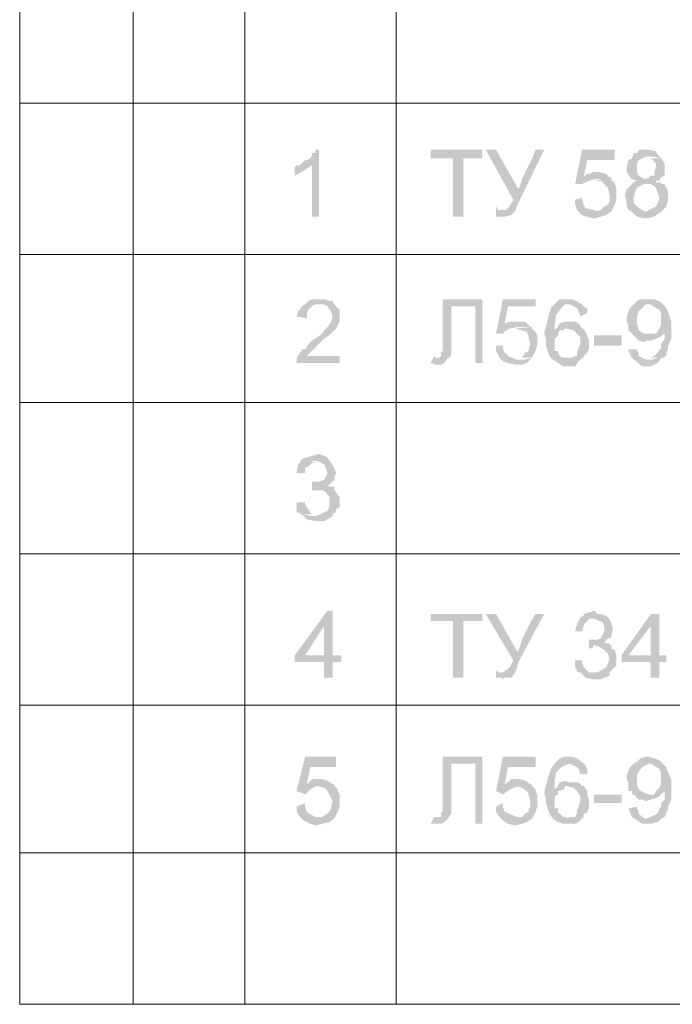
# Model space of a CAD drawing. Extents: x 4085 to 16488, y -65 to 12615.
# Tile 211 of 229: x 15801 to 15835, y 11621 to 11672. Entities that reach past the tile are written whole.
import ezdxf

# ---------------------------------------------------------------- set-up
doc = ezdxf.new("R2010")
doc.units = 0
doc.header["$MEASUREMENT"] = 0
doc.linetypes.add('CONTI', pattern=[0])
doc.layers.get('0').update_dxf_attribs({"color": 250, "linetype": 'CONTI'})

msp = doc.modelspace()

# ---------------------------------------------------------------- hatches: boundary and pattern name
at = {"linetype": 'ByBlock', "lineweight": 15, "transparency": 33554676}
for points in [[(15816.633, 11665.254), (15816.456, 11665.254), (15816.456, 11665.077), (15816.279, 11665.077), (15816.279, 11664.988), (15816.19, 11664.811), (15816.013, 11664.722), (15815.925, 11664.722), (15815.748, 11664.545), (15815.659, 11664.457), (15816.279, 11664.457), (15816.279, 11661.8), (15816.633, 11661.8)], [(15825.046, 11665.254), (15822.39, 11665.254), (15822.39, 11664.811), (15823.541, 11664.811), (15823.541, 11661.8), (15824.072, 11661.8), (15824.072, 11664.811), (15825.046, 11664.811)], [(15825.755, 11665.254), (15825.224, 11665.254), (15826.641, 11662.685), (15826.906, 11663.217)], [(15828.235, 11665.254), (15827.792, 11665.254), (15827.615, 11664.811), (15827.438, 11664.457), (15827.26, 11664.102), (15827.083, 11663.748), (15826.995, 11663.394), (15826.818, 11663.04), (15826.641, 11662.685), (15826.463, 11662.331), (15826.286, 11662.154), (15826.109, 11662.154), (15826.729, 11662.066), (15826.818, 11662.331), (15826.906, 11662.508)], [(15831.866, 11665.254), (15830.183, 11665.254), (15829.829, 11663.483), (15830.183, 11663.483), (15830.537, 11663.66), (15830.891, 11663.748), (15831.334, 11663.748), (15831.688, 11663.837), (15831.6, 11663.837), (15830.271, 11663.837), (15830.449, 11664.722), (15831.866, 11664.722)], [(15833.46, 11665.254), (15833.371, 11665.254), (15833.283, 11665.254), (15833.105, 11665.254), (15833.017, 11665.077), (15832.84, 11665.077), (15832.751, 11664.811), (15832.574, 11664.722), (15832.485, 11664.368), (15832.485, 11664.102), (15832.663, 11663.837), (15832.751, 11663.748), (15833.017, 11663.66), (15832.84, 11663.571), (15832.663, 11663.394), (15832.485, 11663.217), (15832.397, 11662.951), (15832.485, 11662.42), (15832.485, 11662.331), (15832.574, 11662.154), (15832.751, 11662.066), (15833.46, 11662.066), (15833.283, 11662.154), (15833.017, 11662.331), (15832.84, 11662.508), (15832.84, 11662.774), (15832.928, 11663.128), (15833.017, 11663.305), (15833.194, 11663.394), (15833.371, 11663.483), (15833.814, 11663.483), (15834.08, 11663.483), (15834.257, 11663.483), (15834.257, 11663.571), (15834.168, 11663.571), (15833.991, 11663.571), (15833.991, 11663.66), (15834.168, 11663.66), (15834.257, 11663.837), (15833.814, 11663.837), (15833.371, 11663.748), (15833.105, 11663.925), (15833.017, 11664.102), (15833.017, 11664.368), (15833.017, 11664.545), (15833.105, 11664.722), (15833.46, 11664.899), (15833.814, 11664.899), (15834.257, 11664.811), (15834.08, 11664.988), (15833.991, 11665.165), (15833.637, 11665.254)], [(15834.257, 11664.811), (15833.46, 11664.811), (15833.725, 11664.811), (15833.814, 11664.722), (15833.991, 11664.545), (15833.991, 11664.368), (15833.902, 11664.102), (15833.902, 11663.925), (15833.725, 11663.925), (15833.637, 11663.837), (15833.46, 11663.837), (15834.257, 11663.837), (15834.434, 11663.925), (15834.434, 11664.102), (15834.434, 11664.191), (15834.434, 11664.545)], [(15815.659, 11664.457), (15815.482, 11664.457), (15815.393, 11664.368), (15815.393, 11663.925), (15815.571, 11664.014), (15815.748, 11664.102), (15816.013, 11664.28), (15816.279, 11664.457)], [(15830.98, 11664.102), (15830.714, 11664.102), (15830.626, 11664.014), (15830.449, 11664.014), (15830.271, 11663.837), (15831.6, 11663.837), (15831.423, 11664.014), (15831.069, 11664.102)], [(15831.688, 11663.837), (15830.803, 11663.66), (15831.157, 11663.66), (15831.334, 11663.483), (15831.511, 11663.305), (15831.6, 11662.951), (15831.6, 11662.685), (15831.6, 11662.597), (15831.511, 11662.42), (15831.334, 11662.331), (15831.157, 11662.154), (15830.803, 11662.066), (15831.688, 11662.066), (15831.866, 11662.42), (15831.954, 11662.685), (15831.954, 11662.951), (15831.954, 11663.04), (15831.954, 11663.217), (15831.954, 11663.305), (15831.866, 11663.483), (15831.866, 11663.571), (15831.688, 11663.66)], [(15834.257, 11663.483), (15833.46, 11663.483), (15833.725, 11663.483), (15833.991, 11663.305), (15834.08, 11663.04), (15834.168, 11662.774), (15834.08, 11662.508), (15833.991, 11662.331), (15833.637, 11662.154), (15833.46, 11662.066), (15833.194, 11662.066), (15832.751, 11662.066), (15833.017, 11661.8), (15833.46, 11661.711), (15833.902, 11661.8), (15834.257, 11662.066), (15834.522, 11662.331), (15834.611, 11662.685), (15834.611, 11663.128), (15834.434, 11663.483)], [(15830.183, 11662.774), (15829.829, 11662.685), (15829.829, 11662.42), (15829.917, 11662.154), (15830.183, 11661.888), (15830.449, 11661.8), (15830.803, 11661.711), (15831.157, 11661.8), (15831.423, 11661.888), (15831.688, 11662.066), (15831.246, 11662.066), (15830.98, 11662.066), (15830.803, 11662.154), (15830.36, 11662.243), (15830.271, 11662.42), (15830.183, 11662.685)], [(15825.755, 11662.331), (15825.755, 11661.888), (15825.755, 11661.8), (15825.843, 11661.8), (15826.021, 11661.8), (15826.109, 11661.8), (15826.198, 11661.8), (15826.552, 11661.888), (15826.729, 11662.066), (15826.109, 11662.154), (15825.843, 11662.154)], [(15816.633, 11657.549), (15816.456, 11657.549), (15816.279, 11657.549), (15816.102, 11657.46), (15815.925, 11657.283), (15815.748, 11657.195), (15815.659, 11657.018), (15815.571, 11656.929), (15815.482, 11656.663), (15816.013, 11656.575), (15816.013, 11656.841), (15816.102, 11657.018), (15816.279, 11657.195), (15816.456, 11657.283), (15816.722, 11657.283), (15816.987, 11657.283), (15817.253, 11657.283), (15817.43, 11657.283), (15817.342, 11657.46), (15817.165, 11657.46), (15816.987, 11657.549), (15816.81, 11657.549)], [(15817.43, 11657.283), (15816.633, 11657.283), (15816.899, 11657.283), (15817.076, 11657.195), (15817.253, 11656.929), (15817.342, 11656.663), (15817.253, 11656.398), (15817.076, 11656.132), (15816.899, 11655.955), (15816.81, 11655.778), (15816.545, 11655.601), (15816.279, 11655.424), (15816.102, 11655.246), (15815.925, 11654.981), (15815.748, 11654.981), (15815.748, 11654.892), (15815.659, 11654.804), (15815.482, 11654.538), (15815.482, 11654.361), (15815.482, 11654.272), (15817.696, 11654.272), (15817.696, 11654.627), (15816.013, 11654.627), (15816.279, 11654.892), (15816.545, 11655.158), (15816.899, 11655.512), (15817.253, 11655.778), (15817.519, 11656.043), (15817.696, 11656.398), (15817.696, 11656.752), (15817.696, 11657.018), (15817.519, 11657.195)], [(15825.046, 11657.549), (15823.01, 11657.549), (15823.01, 11654.892), (15822.921, 11654.804), (15822.921, 11654.627), (15822.832, 11654.538), (15822.655, 11654.538), (15823.275, 11654.538), (15823.364, 11654.538), (15823.452, 11654.715), (15823.452, 11654.804), (15823.452, 11654.892), (15823.452, 11655.158), (15823.452, 11655.512), (15823.452, 11655.778), (15823.452, 11656.043), (15823.452, 11656.309), (15823.452, 11656.575), (15823.452, 11656.929), (15823.452, 11657.195), (15824.692, 11657.195)], [(15825.046, 11657.549), (15824.692, 11657.195), (15824.692, 11654.272), (15825.046, 11654.272)], [(15827.792, 11657.549), (15826.109, 11657.549), (15825.755, 11655.778), (15826.109, 11655.778), (15826.286, 11655.955), (15826.463, 11656.043), (15826.906, 11656.132), (15827.26, 11656.132), (15827.615, 11656.132), (15827.526, 11656.132), (15826.198, 11656.309), (15826.375, 11657.195), (15827.792, 11657.195)], [(15828.766, 11657.283), (15828.589, 11657.106), (15828.5, 11656.841), (15828.412, 11656.486), (15828.323, 11656.132), (15828.235, 11655.778), (15828.323, 11655.512), (15828.323, 11655.158), (15828.412, 11654.892), (15828.5, 11654.627), (15828.677, 11654.449), (15828.943, 11654.272), (15829.209, 11654.095), (15829.829, 11654.095), (15830.006, 11654.361), (15830.183, 11654.538), (15829.386, 11654.538), (15829.297, 11654.538), (15829.209, 11654.538), (15829.032, 11654.627), (15828.943, 11654.804), (15828.943, 11654.892), (15828.766, 11654.892), (15828.766, 11654.981), (15828.766, 11655.246), (15828.766, 11655.512), (15828.943, 11655.689), (15828.943, 11655.778), (15829.032, 11655.955), (15829.209, 11655.955), (15828.766, 11655.955), (15828.766, 11656.309), (15828.855, 11656.752), (15829.12, 11657.106), (15829.297, 11657.283), (15829.563, 11657.283)], [(15829.563, 11657.549), (15829.297, 11657.549), (15829.032, 11657.549), (15828.766, 11657.283), (15829.209, 11657.283), (15829.563, 11657.283), (15829.917, 11657.106), (15830.006, 11656.929), (15830.094, 11656.663), (15830.449, 11656.841), (15830.449, 11657.018), (15830.449, 11657.106), (15830.36, 11657.106), (15830.183, 11657.283), (15829.917, 11657.46), (15829.652, 11657.549)], [(15832.84, 11657.283), (15832.663, 11657.106), (15832.574, 11656.929), (15832.485, 11656.663), (15832.485, 11656.398), (15832.574, 11656.221), (15832.574, 11656.043), (15832.574, 11655.955), (15832.751, 11655.778), (15832.84, 11655.689), (15833.637, 11655.778), (15833.371, 11655.778), (15833.105, 11655.955), (15833.017, 11656.309), (15833.017, 11656.663), (15833.105, 11656.929), (15833.283, 11657.106), (15833.46, 11657.283), (15833.637, 11657.283)], [(15833.637, 11657.549), (15833.46, 11657.549), (15833.194, 11657.549), (15833.017, 11657.46), (15832.84, 11657.283), (15833.283, 11657.283), (15833.725, 11657.283), (15833.991, 11657.106), (15834.168, 11657.018), (15834.257, 11656.841), (15834.257, 11656.486), (15834.257, 11656.221), (15834.168, 11656.043), (15833.991, 11655.778), (15834.434, 11655.778), (15834.434, 11655.512), (15834.257, 11655.246), (15834.257, 11654.981), (15834.168, 11654.981), (15834.08, 11654.804), (15833.902, 11654.627), (15833.725, 11654.538), (15833.46, 11654.538), (15834.257, 11654.538), (15834.434, 11654.538), (15834.434, 11654.627), (15834.522, 11654.627), (15834.522, 11654.804), (15834.611, 11654.981), (15834.611, 11655.158), (15834.699, 11655.335), (15834.788, 11655.512), (15834.788, 11655.778), (15834.788, 11656.132), (15834.788, 11656.398), (15834.699, 11656.663), (15834.611, 11656.929), (15834.522, 11657.106), (15834.345, 11657.283), (15834.168, 11657.46), (15833.902, 11657.549)], [(15826.906, 11656.398), (15826.641, 11656.398), (15826.552, 11656.398), (15826.463, 11656.398), (15826.198, 11656.309), (15827.526, 11656.132), (15827.26, 11656.398), (15826.995, 11656.398)], [(15827.615, 11656.132), (15826.729, 11656.043), (15827.083, 11655.955), (15827.349, 11655.866), (15827.438, 11655.601), (15827.526, 11655.246), (15827.438, 11654.981), (15827.438, 11654.892), (15827.26, 11654.804), (15827.083, 11654.538), (15826.729, 11654.538), (15827.615, 11654.538), (15827.792, 11654.892), (15827.88, 11655.246), (15827.88, 11655.424), (15827.88, 11655.512), (15827.88, 11655.689), (15827.792, 11655.866), (15827.615, 11656.043)], [(15829.563, 11656.398), (15829.297, 11656.398), (15829.032, 11656.309), (15828.943, 11656.132), (15828.766, 11655.955), (15829.209, 11655.955), (15829.297, 11656.043), (15829.386, 11656.043), (15830.183, 11656.043), (15830.094, 11656.221), (15830.006, 11656.309), (15829.829, 11656.398), (15829.652, 11656.398)], [(15830.183, 11656.043), (15829.386, 11656.043), (15829.74, 11655.955), (15829.917, 11655.778), (15830.094, 11655.601), (15830.094, 11655.246), (15830.006, 11655.069), (15829.917, 11654.804), (15829.917, 11654.627), (15829.829, 11654.627), (15829.652, 11654.538), (15829.563, 11654.538), (15829.386, 11654.538), (15830.183, 11654.538), (15830.271, 11654.538), (15830.271, 11654.627), (15830.449, 11654.804), (15830.537, 11654.981), (15830.537, 11655.158), (15830.537, 11655.424), (15830.449, 11655.689), (15830.271, 11656.043)], [(15830.803, 11655.689), (15830.803, 11655.158), (15832.22, 11655.158), (15832.22, 11655.689)], [(15833.991, 11655.778), (15833.902, 11655.778), (15833.637, 11655.778), (15832.84, 11655.689), (15833.105, 11655.424), (15833.371, 11655.335), (15833.46, 11655.424), (15833.725, 11655.424), (15833.991, 11655.512), (15834.168, 11655.601), (15834.434, 11655.778)], [(15826.109, 11655.158), (15825.755, 11655.158), (15825.755, 11654.892), (15825.932, 11654.538), (15826.109, 11654.361), (15826.375, 11654.272), (15826.729, 11654.184), (15827.083, 11654.184), (15827.349, 11654.272), (15827.615, 11654.538), (15827.26, 11654.449), (15826.818, 11654.449), (15826.375, 11654.627), (15826.198, 11654.804), (15826.109, 11654.981)], [(15822.567, 11654.627), (15822.39, 11654.272), (15822.655, 11654.184), (15822.921, 11654.184), (15823.098, 11654.272), (15823.275, 11654.538), (15822.655, 11654.538)], [(15833.017, 11654.981), (15832.574, 11654.981), (15832.574, 11654.892), (15832.751, 11654.538), (15833.283, 11654.095), (15833.46, 11654.095), (15833.725, 11654.095), (15834.08, 11654.272), (15834.257, 11654.538), (15834.08, 11654.538), (15833.814, 11654.449), (15833.46, 11654.449), (15833.283, 11654.538), (15833.105, 11654.627), (15833.105, 11654.804), (15833.017, 11654.892)], [(15816.545, 11649.579), (15816.368, 11649.49), (15816.279, 11649.49), (15816.013, 11649.401), (15815.925, 11649.401), (15815.748, 11649.313), (15816.102, 11649.224), (15816.545, 11649.224), (15816.899, 11649.047), (15816.987, 11648.87), (15817.076, 11648.604), (15816.987, 11648.427), (15816.899, 11648.25), (15816.633, 11648.162), (15816.456, 11648.162), (15817.165, 11647.985), (15817.342, 11648.162), (15817.43, 11648.25), (15817.43, 11648.427), (15817.519, 11648.604), (15817.43, 11648.87), (15817.253, 11649.136), (15817.076, 11649.401), (15816.899, 11649.49), (15816.633, 11649.579)], [(15815.748, 11649.313), (15815.571, 11649.047), (15815.482, 11648.604), (15815.925, 11648.604), (15815.925, 11648.87), (15816.102, 11648.959), (15816.279, 11649.136), (15816.545, 11649.136)], [(15816.279, 11648.162), (15816.279, 11647.719), (15816.456, 11647.719), (15816.545, 11647.719), (15817.43, 11647.896), (15817.342, 11647.896), (15817.165, 11647.896), (15817.076, 11647.985), (15817.165, 11647.985), (15816.456, 11648.162)], [(15817.43, 11647.896), (15816.545, 11647.719), (15816.81, 11647.719), (15816.987, 11647.63), (15817.165, 11647.365), (15817.165, 11647.099), (15817.165, 11646.833), (15817.076, 11646.656), (15816.722, 11646.479), (15816.456, 11646.39), (15816.279, 11646.39), (15815.748, 11646.479), (15816.013, 11646.213), (15816.456, 11646.125), (15816.722, 11646.125), (15816.899, 11646.125), (15817.076, 11646.213), (15817.342, 11646.39), (15817.342, 11646.479), (15817.43, 11646.568), (15817.519, 11646.568), (15817.519, 11646.745), (15817.696, 11646.833), (15817.696, 11647.01), (15817.696, 11647.365), (15817.43, 11647.719)], [(15815.925, 11647.099), (15815.482, 11647.099), (15815.482, 11646.833), (15815.482, 11646.568), (15815.659, 11646.568), (15815.659, 11646.479), (15815.748, 11646.479), (15816.545, 11646.479), (15816.456, 11646.479), (15816.279, 11646.479), (15816.19, 11646.568), (15816.013, 11646.833), (15815.925, 11647.01)], [(15817.342, 11641.52), (15817.076, 11641.52), (15815.393, 11639.217), (15815.393, 11638.863), (15816.899, 11638.863), (15816.899, 11638.066), (15817.342, 11638.066), (15817.342, 11638.863), (15817.785, 11638.863), (15817.785, 11639.217), (15815.925, 11639.217), (15816.899, 11640.723)], [(15817.342, 11641.52), (15816.899, 11640.723), (15816.899, 11639.217), (15815.925, 11639.217), (15817.342, 11639.217)], [(15830.803, 11641.52), (15830.626, 11641.431), (15830.537, 11641.431), (15830.271, 11641.343), (15830.271, 11641.254), (15830.094, 11641.165), (15830.271, 11641.165), (15830.449, 11641.165), (15830.891, 11641.077), (15831.069, 11640.988), (15831.246, 11640.9), (15831.334, 11640.723), (15831.334, 11640.457), (15831.246, 11640.28), (15831.157, 11640.103), (15830.98, 11640.014), (15830.714, 11640.014), (15831.423, 11640.014), (15831.6, 11640.103), (15831.688, 11640.103), (15831.688, 11640.191), (15831.777, 11640.545), (15831.688, 11640.9), (15831.6, 11641.077), (15831.423, 11641.254), (15831.157, 11641.343), (15830.98, 11641.343)], [(15825.046, 11641.343), (15822.39, 11641.343), (15822.39, 11640.988), (15823.541, 11640.988), (15823.541, 11638.066), (15824.072, 11638.066), (15824.072, 11640.988), (15825.046, 11640.988)], [(15825.755, 11641.343), (15825.224, 11641.343), (15826.641, 11638.951), (15826.906, 11639.306)], [(15828.235, 11641.343), (15827.792, 11641.343), (15827.615, 11641.077), (15827.438, 11640.723), (15827.26, 11640.368), (15827.083, 11640.014), (15826.995, 11639.66), (15826.818, 11639.306), (15826.641, 11638.951), (15826.463, 11638.597), (15826.109, 11638.331), (15826.729, 11638.331), (15826.818, 11638.509), (15826.906, 11638.863)], [(15830.094, 11641.165), (15829.917, 11640.811), (15829.829, 11640.457), (15830.183, 11640.457), (15830.271, 11640.723), (15830.36, 11640.9), (15830.537, 11641.077), (15830.803, 11641.165)], [(15834.168, 11641.343), (15833.725, 11641.343), (15832.22, 11639.217), (15832.22, 11638.863), (15833.725, 11638.863), (15833.725, 11638.066), (15834.168, 11638.066), (15834.168, 11638.863), (15834.522, 11638.863), (15834.522, 11639.217), (15832.574, 11639.217), (15833.725, 11640.723)], [(15834.168, 11641.343), (15833.725, 11640.723), (15833.725, 11639.217), (15832.574, 11639.217), (15834.168, 11639.217)], [(15830.537, 11640.014), (15830.537, 11639.571), (15830.714, 11639.571), (15830.803, 11639.748), (15831.688, 11639.748), (15831.6, 11639.748), (15831.6, 11639.837), (15831.423, 11639.837), (15831.334, 11639.837), (15831.423, 11640.014), (15830.714, 11640.014)], [(15831.688, 11639.748), (15830.803, 11639.748), (15831.069, 11639.66), (15831.334, 11639.483), (15831.511, 11639.306), (15831.6, 11639.04), (15831.511, 11638.774), (15831.423, 11638.597), (15830.98, 11638.331), (15830.803, 11638.331), (15830.537, 11638.331), (15830.094, 11638.331), (15830.36, 11638.066), (15830.714, 11637.977), (15830.98, 11637.977), (15831.157, 11637.977), (15831.334, 11638.066), (15831.6, 11638.154), (15831.6, 11638.331), (15831.688, 11638.42), (15831.866, 11638.597), (15831.954, 11638.686), (15831.954, 11638.863), (15831.954, 11639.217), (15831.866, 11639.483), (15831.688, 11639.571)], [(15830.183, 11638.951), (15829.829, 11638.951), (15829.829, 11638.863), (15829.829, 11638.597), (15829.917, 11638.42), (15829.917, 11638.331), (15830.094, 11638.331), (15830.803, 11638.331), (15830.714, 11638.331), (15830.537, 11638.331), (15830.449, 11638.42), (15830.271, 11638.597), (15830.183, 11638.863)], [(15825.755, 11638.42), (15825.755, 11638.066), (15825.843, 11638.066), (15826.021, 11638.066), (15826.109, 11637.977), (15826.198, 11638.066), (15826.552, 11638.066), (15826.729, 11638.331), (15826.109, 11638.331), (15825.843, 11638.331), (15825.843, 11638.42)], [(15817.519, 11633.992), (15815.925, 11633.992), (15815.482, 11632.221), (15815.925, 11632.044), (15816.19, 11632.309), (15816.545, 11632.487), (15816.987, 11632.487), (15817.43, 11632.575), (15817.342, 11632.575), (15816.013, 11632.575), (15816.19, 11633.461), (15817.519, 11633.461)], [(15825.046, 11633.992), (15823.01, 11633.992), (15823.01, 11631.158), (15822.921, 11631.158), (15822.921, 11631.07), (15822.921, 11630.892), (15822.832, 11630.892), (15822.655, 11630.892), (15823.275, 11630.804), (15823.452, 11631.07), (15823.452, 11631.335), (15823.452, 11631.601), (15823.452, 11631.867), (15823.452, 11632.132), (15823.452, 11632.487), (15823.452, 11632.752), (15823.452, 11633.018), (15823.452, 11633.284), (15823.452, 11633.638), (15824.692, 11633.638)], [(15825.046, 11633.992), (15824.692, 11633.638), (15824.692, 11630.538), (15825.046, 11630.538)], [(15827.792, 11633.992), (15826.109, 11633.992), (15825.755, 11632.221), (15826.109, 11632.044), (15826.463, 11632.309), (15826.906, 11632.487), (15827.26, 11632.487), (15827.615, 11632.575), (15827.526, 11632.575), (15826.198, 11632.575), (15826.375, 11633.461), (15827.792, 11633.461)], [(15829.563, 11633.992), (15829.297, 11633.992), (15829.032, 11633.903), (15828.766, 11633.638), (15829.209, 11633.638), (15829.563, 11633.638), (15829.917, 11633.461), (15830.006, 11633.372), (15830.094, 11633.106), (15830.449, 11633.106), (15830.449, 11633.284), (15830.449, 11633.372), (15830.36, 11633.549), (15830.183, 11633.726), (15829.917, 11633.903), (15829.652, 11633.992)], [(15833.637, 11633.992), (15833.46, 11633.992), (15833.194, 11633.903), (15833.017, 11633.726), (15832.84, 11633.638), (15833.283, 11633.638), (15833.725, 11633.638), (15833.991, 11633.461), (15834.168, 11633.372), (15834.257, 11633.106), (15834.257, 11632.841), (15834.257, 11632.575), (15834.168, 11632.398), (15833.991, 11632.221), (15834.434, 11632.221), (15834.434, 11631.778), (15834.257, 11631.601), (15834.257, 11631.424), (15834.168, 11631.335), (15834.08, 11631.07), (15833.902, 11630.981), (15833.725, 11630.892), (15833.46, 11630.804), (15834.257, 11630.804), (15834.434, 11630.892), (15834.522, 11631.07), (15834.522, 11631.158), (15834.611, 11631.247), (15834.611, 11631.424), (15834.699, 11631.601), (15834.788, 11631.778), (15834.788, 11631.955), (15834.788, 11632.221), (15834.788, 11632.487), (15834.788, 11632.752), (15834.699, 11633.018), (15834.611, 11633.195), (15834.522, 11633.461), (15834.345, 11633.638), (15834.168, 11633.815), (15833.902, 11633.903)], [(15828.766, 11633.638), (15828.589, 11633.372), (15828.5, 11633.106), (15828.412, 11632.841), (15828.323, 11632.487), (15828.235, 11632.132), (15828.323, 11631.867), (15828.323, 11631.601), (15828.412, 11631.335), (15828.5, 11631.07), (15828.677, 11630.804), (15828.943, 11630.627), (15829.209, 11630.538), (15829.829, 11630.538), (15830.006, 11630.627), (15830.183, 11630.804), (15829.386, 11630.804), (15829.386, 11630.892), (15829.297, 11630.892), (15829.209, 11630.892), (15829.032, 11631.07), (15828.943, 11631.07), (15828.943, 11631.158), (15828.943, 11631.335), (15828.766, 11631.335), (15828.766, 11631.424), (15828.766, 11631.601), (15828.766, 11631.955), (15828.943, 11632.044), (15828.943, 11632.221), (15829.032, 11632.221), (15829.209, 11632.309), (15828.766, 11632.309), (15828.766, 11632.752), (15828.855, 11633.195), (15829.12, 11633.461), (15829.297, 11633.549), (15829.563, 11633.638)], [(15832.84, 11633.638), (15832.663, 11633.461), (15832.574, 11633.284), (15832.485, 11633.018), (15832.485, 11632.841), (15832.574, 11632.664), (15832.574, 11632.487), (15832.574, 11632.309), (15832.574, 11632.221), (15832.751, 11632.221), (15832.751, 11632.044), (15832.84, 11632.044), (15833.637, 11632.044), (15833.371, 11632.132), (15833.105, 11632.309), (15833.017, 11632.575), (15833.017, 11632.929), (15833.017, 11633.106), (15833.283, 11633.461), (15833.46, 11633.549), (15833.637, 11633.638)], [(15816.633, 11632.841), (15816.456, 11632.841), (15816.279, 11632.841), (15816.19, 11632.752), (15816.013, 11632.575), (15817.342, 11632.575), (15817.076, 11632.752), (15816.81, 11632.841)], [(15826.906, 11632.841), (15826.641, 11632.841), (15826.552, 11632.841), (15826.463, 11632.752), (15826.198, 11632.575), (15827.526, 11632.575), (15827.26, 11632.752), (15826.995, 11632.841)], [(15817.43, 11632.575), (15816.545, 11632.487), (15816.899, 11632.398), (15817.076, 11632.221), (15817.165, 11632.044), (15817.342, 11631.689), (15817.253, 11631.424), (15817.253, 11631.335), (15817.165, 11631.158), (15817.076, 11631.07), (15816.81, 11630.892), (15816.545, 11630.804), (15817.43, 11630.804), (15817.607, 11631.158), (15817.696, 11631.424), (15817.696, 11631.689), (15817.696, 11631.778), (15817.696, 11631.955), (15817.696, 11632.044), (15817.607, 11632.221), (15817.607, 11632.309), (15817.43, 11632.487)], [(15827.615, 11632.575), (15826.729, 11632.487), (15827.083, 11632.398), (15827.349, 11632.221), (15827.438, 11632.044), (15827.526, 11631.689), (15827.526, 11631.424), (15827.438, 11631.335), (15827.438, 11631.158), (15827.26, 11631.07), (15827.083, 11630.892), (15826.729, 11630.804), (15827.615, 11630.804), (15827.792, 11631.158), (15827.88, 11631.424), (15827.88, 11631.689), (15827.88, 11631.778), (15827.88, 11631.955), (15827.88, 11632.044), (15827.792, 11632.221), (15827.792, 11632.309), (15827.615, 11632.487)], [(15829.563, 11632.664), (15829.297, 11632.752), (15829.032, 11632.664), (15828.943, 11632.487), (15828.766, 11632.309), (15829.209, 11632.309), (15829.297, 11632.309), (15829.297, 11632.487), (15829.386, 11632.487), (15830.183, 11632.487), (15830.094, 11632.575), (15830.006, 11632.664), (15829.829, 11632.664), (15829.652, 11632.664)], [(15830.183, 11632.487), (15829.386, 11632.487), (15829.74, 11632.398), (15829.917, 11632.221), (15830.094, 11631.955), (15830.094, 11631.689), (15830.006, 11631.424), (15829.917, 11631.158), (15829.917, 11631.07), (15829.829, 11630.892), (15829.652, 11630.892), (15829.563, 11630.892), (15829.386, 11630.804), (15830.183, 11630.804), (15830.271, 11630.892), (15830.271, 11631.07), (15830.449, 11631.07), (15830.449, 11631.158), (15830.537, 11631.335), (15830.537, 11631.601), (15830.537, 11631.778), (15830.449, 11632.044), (15830.449, 11632.221), (15830.271, 11632.487)], [(15830.803, 11632.044), (15830.803, 11631.601), (15832.22, 11631.601), (15832.22, 11632.044)], [(15833.991, 11632.221), (15833.902, 11632.044), (15833.637, 11632.044), (15832.84, 11632.044), (15833.017, 11631.867), (15833.105, 11631.778), (15833.371, 11631.778), (15833.46, 11631.689), (15833.725, 11631.778), (15833.991, 11631.867), (15834.168, 11631.955), (15834.434, 11632.221)], [(15815.925, 11631.601), (15815.482, 11631.424), (15815.482, 11631.158), (15815.659, 11630.892), (15815.836, 11630.715), (15816.19, 11630.538), (15816.456, 11630.45), (15816.81, 11630.538), (15817.165, 11630.627), (15817.43, 11630.804), (15816.987, 11630.804), (15816.722, 11630.892), (15816.456, 11630.892), (15816.102, 11631.07), (15816.013, 11631.158), (15815.925, 11631.424)], [(15826.109, 11631.601), (15825.755, 11631.424), (15825.755, 11631.158), (15825.932, 11630.892), (15826.109, 11630.715), (15826.375, 11630.538), (15826.729, 11630.45), (15827.083, 11630.538), (15827.349, 11630.627), (15827.615, 11630.804), (15827.26, 11630.804), (15826.818, 11630.892), (15826.375, 11631.07), (15826.198, 11631.158), (15826.109, 11631.424)], [(15833.017, 11631.424), (15832.574, 11631.335), (15832.751, 11630.892), (15833.283, 11630.538), (15833.46, 11630.538), (15833.725, 11630.538), (15834.08, 11630.627), (15834.257, 11630.804), (15834.08, 11630.804), (15833.814, 11630.804), (15833.46, 11630.804), (15833.283, 11630.892), (15833.105, 11631.07), (15833.105, 11631.158), (15833.017, 11631.335)], [(15822.567, 11630.892), (15822.39, 11630.538), (15822.655, 11630.538), (15822.921, 11630.538), (15823.098, 11630.627), (15823.275, 11630.804), (15822.655, 11630.892)]]:
    msp.add_hatch(color=0, dxfattribs=at).paths.add_polyline_path(points)

# ---------------------------------------------------------------- linework, layer by layer
at = {"color": 0, "linetype": 'ByBlock', "lineweight": 15, "transparency": 33554676}
for points in [[(15801.224, 11621.239), (15801.224, 11705.283), (15980.026, 11705.283)], [(15807.069, 11705.283), (15807.069, 11621.239)], [(15812.825, 11705.283), (15812.825, 11621.239)], [(15820.618, 11705.283), (15820.618, 11621.239)], [(15801.224, 11667.645), (15980.026, 11667.645)], [(15801.224, 11659.852), (15980.026, 11659.852)], [(15801.224, 11652.235), (15980.026, 11652.235)], [(15801.224, 11644.442), (15980.026, 11644.442), (15801.224, 11644.442)], [(15801.224, 11636.649), (15980.026, 11636.649)], [(15801.224, 11629.033), (15980.026, 11629.033)], [(15801.224, 11621.239), (15980.026, 11621.239)]]:
    msp.add_lwpolyline(points, dxfattribs=at)

doc.saveas('drawing.dxf')
